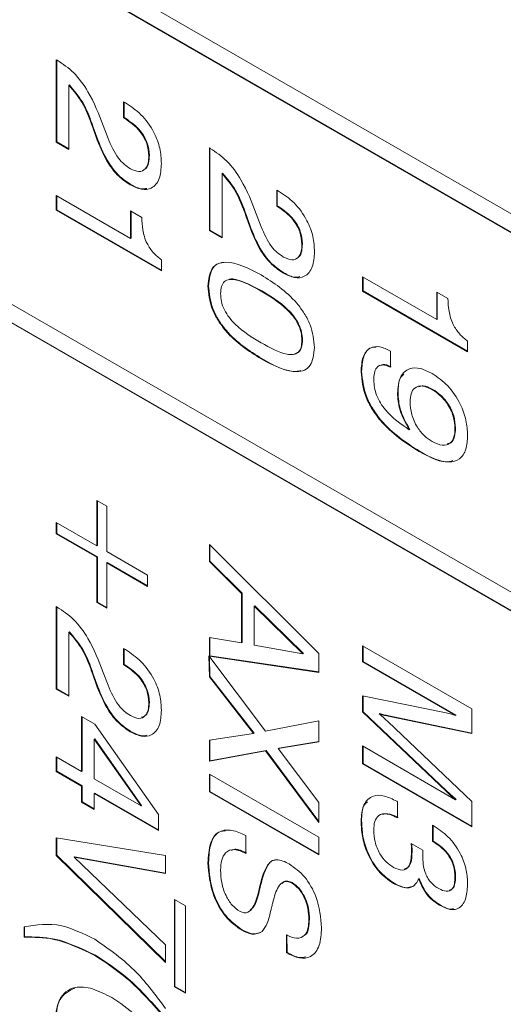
# Model space of a CAD drawing. Header units: millimetres. Extents: x 22 to 278, y 61 to 167.
# Tile 134 of 148: x 243.5 to 246.62, y 122.7 to 129.07. Entities that reach past the tile are written whole.
import ezdxf

# ---------------------------------------------------------------- set-up
doc = ezdxf.new("R2010")
doc.units = ezdxf.units.MM
doc.layers.get('0').update_dxf_attribs({"lineweight": 15})

msp = doc.modelspace()

# ---------------------------------------------------------------- linework, layer by layer
for p, q in [((266.2179, 116.5341), (239.4186, 132.0051)), ((264.5209, 117.3913), (239.5246, 131.8214)), ((264.5244, 117.3934), (239.5282, 131.8234)), ((239.5246, 129.4942), (264.5209, 115.0642)), ((264.5209, 114.9417), (239.5246, 129.3717)), ((264.5244, 114.9438), (239.5282, 129.3738)), ((243.7319, 128.8152), (243.7374, 128.812)), ((243.7319, 128.2813), (243.7319, 128.8152)), ((243.7355, 128.2833), (243.7355, 128.8132)), ((243.817, 128.6517), (243.8135, 128.6497)), ((243.8135, 128.6497), (243.8135, 128.2342)), ((244.1671, 128.5431), (244.1788, 128.5363)), ((244.1671, 128.4384), (244.1671, 128.5431)), ((244.1706, 128.4404), (244.1706, 128.541)), ((244.1706, 128.4404), (244.1671, 128.4384)), ((244.175, 128.4338), (244.1671, 128.4384)), ((244.1785, 128.4358), (244.1706, 128.4404)), ((244.1785, 128.4358), (244.175, 128.4338)), ((243.9712, 128.3781), (243.9676, 128.376)), ((243.9968, 128.2941), (243.9676, 128.376)), ((244.0003, 128.2961), (243.9712, 128.3781)), ((244.035, 128.389), (244.0666, 128.3055)), ((244.0003, 128.2961), (243.9968, 128.2941)), ((243.7355, 128.2833), (243.7319, 128.2813)), ((243.8135, 128.2342), (243.7319, 128.2813)), ((243.8135, 128.2383), (243.7355, 128.2833)), ((244.7219, 128.2437), (244.7274, 128.2405)), ((244.7219, 127.7098), (244.7219, 128.2437)), ((244.7254, 127.7119), (244.7254, 128.2417)), ((244.3338, 128.1952), (244.3302, 128.1932)), ((244.807, 128.0802), (244.8035, 128.0782)), ((244.8035, 128.0782), (244.8035, 127.6627)), ((244.2138, 128.0072), (244.2103, 128.0052)), ((243.7319, 127.9358), (244.2124, 127.6585)), ((243.7319, 127.8416), (243.7319, 127.9358)), ((243.7355, 127.8437), (243.7355, 127.9338)), ((245.157, 127.9716), (245.1688, 127.9648)), ((245.157, 127.8669), (245.157, 127.9716)), ((245.1605, 127.8689), (245.1605, 127.9695)), ((245.1605, 127.8689), (245.157, 127.8669)), ((245.1649, 127.8623), (245.157, 127.8669)), ((245.1685, 127.8644), (245.1605, 127.8689)), ((245.1685, 127.8644), (245.1649, 127.8623)), ((243.7355, 127.8437), (243.7319, 127.8416)), ((244.4118, 127.4491), (243.7319, 127.8416)), ((244.4118, 127.4532), (243.7355, 127.8437)), ((244.2124, 127.8364), (244.2849, 127.7946)), ((244.2124, 127.6585), (244.2124, 127.8364)), ((244.2159, 127.6605), (244.2159, 127.8344)), ((244.9611, 127.8066), (244.9576, 127.8046)), ((244.9867, 127.7226), (244.9576, 127.8046)), ((244.9903, 127.7246), (244.9611, 127.8066)), ((245.025, 127.8175), (245.0566, 127.734)), ((244.9903, 127.7246), (244.9867, 127.7226)), ((244.2159, 127.6605), (244.2124, 127.6585)), ((244.7254, 127.7119), (244.7219, 127.7098)), ((244.8035, 127.6627), (244.7219, 127.7098)), ((244.8035, 127.6668), (244.7254, 127.7119)), ((245.3237, 127.6238), (245.3202, 127.6217)), ((244.4118, 127.5196), (244.4118, 127.4491)), ((245.2037, 127.4357), (245.2002, 127.4337)), ((245.7118, 127.4105), (246.1923, 127.1331)), ((245.7118, 127.3163), (245.7118, 127.4105)), ((245.7154, 127.3183), (245.7154, 127.4085)), ((244.7163, 127.3515), (244.7128, 127.3495)), ((245.0601, 127.3197), (245.0566, 127.3177)), ((245.7154, 127.3183), (245.7118, 127.3163)), ((246.3917, 126.9238), (245.7118, 127.3163)), ((246.3917, 126.9279), (245.7154, 127.3183)), ((246.1923, 127.3111), (246.2648, 127.2692)), ((246.1923, 127.1331), (246.1923, 127.3111)), ((246.1958, 127.1352), (246.1958, 127.3091)), ((246.1958, 127.1352), (246.1923, 127.1331)), ((245.3237, 127.0001), (245.3202, 126.998)), ((246.3917, 126.9943), (246.3917, 126.9238)), ((245.8931, 126.929), (245.8931, 126.8243)), ((245.0601, 126.8801), (245.0566, 126.878)), ((245.7063, 126.7967), (245.7028, 126.7947)), ((245.942, 126.6582), (245.9385, 126.6562)), ((246.1661, 126.6813), (246.1625, 126.6792)), ((246.0178, 126.4214), (246.0142, 126.4194)), ((246.3137, 126.4302), (246.3101, 126.4282)), ((246.0809, 126.2803), (246.0774, 126.2782)), ((243.9948, 125.961), (244.0583, 125.9244)), ((243.9948, 125.6679), (243.9948, 125.961)), ((243.9984, 125.6699), (243.9984, 125.959)), ((244.0583, 125.9244), (244.0583, 125.6312)), ((243.7319, 125.8196), (243.9948, 125.6679)), ((243.7319, 125.7464), (243.7319, 125.8196)), ((243.7355, 125.7484), (243.7355, 125.8176)), ((243.7355, 125.7484), (243.7319, 125.7464)), ((243.9984, 125.5966), (243.7355, 125.7484)), ((243.9948, 125.5946), (243.7319, 125.7464)), ((243.9984, 125.6699), (243.9948, 125.6679)), ((244.0583, 125.6312), (244.3212, 125.4795)), ((244.7219, 125.6774), (245.429, 124.9711)), ((244.7219, 125.5666), (244.7219, 125.6774)), ((244.7254, 125.5687), (244.7254, 125.6738)), ((243.9984, 125.5966), (243.9948, 125.5946)), ((243.9948, 125.3015), (243.9948, 125.5946)), ((243.9984, 125.3035), (243.9984, 125.5966)), ((244.0618, 125.56), (244.0583, 125.558)), ((244.0583, 125.558), (244.0583, 125.2648)), ((244.3212, 125.4062), (244.0583, 125.558)), ((244.3212, 125.4103), (244.0618, 125.56)), ((244.7254, 125.5687), (244.7219, 125.5666)), ((244.9304, 125.3597), (244.7219, 125.5666)), ((244.9339, 125.3618), (244.7254, 125.5687)), ((244.3212, 125.4795), (244.3212, 125.4062)), ((243.9984, 125.3035), (243.9948, 125.3015)), ((244.0583, 125.2648), (243.9948, 125.3015)), ((244.0583, 125.2689), (243.9984, 125.3035)), ((244.9339, 125.3618), (244.9304, 125.3597)), ((244.9304, 125.0401), (244.9304, 125.3597)), ((244.9339, 125.0422), (244.9339, 125.3618)), ((243.7319, 125.2753), (243.7374, 125.2721)), ((243.7319, 124.7414), (243.7319, 125.2753)), ((243.7355, 124.7434), (243.7355, 125.2732)), ((245.0155, 125.2805), (245.012, 125.2784)), ((245.3268, 124.9694), (245.012, 125.2784)), ((245.012, 125.2784), (245.012, 125.0256)), ((245.3304, 124.9715), (245.0155, 125.2805)), ((243.817, 125.1118), (243.8135, 125.1098)), ((243.8135, 125.1098), (243.8135, 124.6943)), ((244.7219, 125.0746), (244.9304, 125.0401)), ((244.7219, 124.955), (244.7219, 125.0746)), ((244.7254, 124.9571), (244.7254, 125.074)), ((244.1671, 125.0031), (244.1788, 124.9964)), ((244.1671, 124.8985), (244.1671, 125.0031)), ((244.1706, 124.9005), (244.1706, 125.0011)), ((244.9339, 125.0422), (244.9304, 125.0401)), ((245.012, 125.0256), (245.3268, 124.9694)), ((245.7118, 125.0221), (246.4189, 124.6139)), ((245.7118, 124.9175), (245.7118, 125.0221)), ((245.7154, 124.9195), (245.7154, 125.0201)), ((244.7186, 124.9555), (245.0838, 124.469)), ((244.7219, 124.8211), (244.7186, 124.9555)), ((244.7254, 124.9571), (244.7219, 124.955)), ((245.429, 124.8493), (244.7219, 124.955)), ((244.7254, 124.8231), (244.7223, 124.9506)), ((245.429, 124.8519), (244.7254, 124.9571)), ((245.3304, 124.9715), (245.3268, 124.9694)), ((245.429, 124.9711), (245.429, 124.8493)), ((245.7154, 124.9195), (245.7118, 124.9175)), ((246.3178, 124.5717), (245.7154, 124.9195)), ((244.1706, 124.9005), (244.1671, 124.8985)), ((244.175, 124.8939), (244.1671, 124.8985)), ((244.1785, 124.8959), (244.1706, 124.9005)), ((244.1785, 124.8959), (244.175, 124.8939)), ((246.3142, 124.5697), (245.7118, 124.9175)), ((243.9712, 124.8382), (243.9676, 124.8361)), ((243.9968, 124.7542), (243.9676, 124.8361)), ((244.0003, 124.7562), (243.9712, 124.8382)), ((244.035, 124.8491), (244.0666, 124.7656)), ((244.7254, 124.8231), (244.7219, 124.8211)), ((245.008, 124.4527), (244.7219, 124.8211)), ((245.0115, 124.4548), (244.7254, 124.8231)), ((243.7355, 124.7434), (243.7319, 124.7414)), ((243.8135, 124.6943), (243.7319, 124.7414)), ((243.8135, 124.6984), (243.7355, 124.7434)), ((244.0003, 124.7562), (243.9968, 124.7542)), ((245.7118, 124.6976), (246.2523, 124.5874)), ((245.7118, 124.5929), (245.7118, 124.6976)), ((245.7154, 124.595), (245.7154, 124.6969)), ((244.3338, 124.6553), (244.3302, 124.6533)), ((246.4189, 124.6139), (246.4189, 124.4536)), ((243.8951, 124.5634), (243.9815, 124.5136)), ((243.8951, 124.2075), (243.8951, 124.5634)), ((243.8986, 124.2096), (243.8986, 124.5614)), ((245.0838, 124.469), (245.429, 124.5364)), ((245.429, 124.5364), (245.429, 124.4)), ((245.7154, 124.595), (245.7118, 124.5929)), ((246.2523, 124.0797), (245.7118, 124.5929)), ((246.2559, 124.0817), (245.7154, 124.595)), ((245.8234, 124.5825), (245.8199, 124.5804)), ((245.8815, 124.5682), (245.878, 124.5662)), ((246.4189, 124.4536), (245.878, 124.5662)), ((246.4189, 124.4564), (245.8815, 124.5682)), ((246.3178, 124.5717), (246.3142, 124.5697)), ((243.9815, 124.5136), (244.3937, 123.9292)), ((245.878, 124.5286), (246.4189, 124.0143)), ((243.9802, 124.4201), (243.9767, 124.418)), ((244.2802, 123.9852), (243.9767, 124.418)), ((243.9767, 124.418), (243.9767, 124.1604)), ((244.2838, 123.9872), (243.9802, 124.4201)), ((244.2138, 124.4673), (244.2103, 124.4653)), ((244.7219, 124.4097), (245.008, 124.4527)), ((244.7219, 124.2746), (244.7219, 124.4097)), ((244.7254, 124.2766), (244.7254, 124.4102)), ((245.0115, 124.4548), (245.008, 124.4527)), ((245.429, 124.4), (245.1673, 124.3557)), ((245.1709, 124.3577), (245.1673, 124.3557)), ((245.1673, 124.3557), (245.429, 124.0066)), ((245.429, 124.4014), (245.1709, 124.3577)), ((245.7118, 124.3731), (246.3142, 124.0253)), ((245.7118, 124.2579), (245.7118, 124.3731)), ((245.7154, 124.26), (245.7154, 124.371)), ((243.7319, 124.3017), (243.8951, 124.2075)), ((243.7319, 124.2075), (243.7319, 124.3017)), ((243.7355, 124.2095), (243.7355, 124.2997)), ((245.0858, 124.3416), (244.7219, 124.2746)), ((245.0893, 124.3437), (244.7254, 124.2766)), ((245.0893, 124.3437), (245.0858, 124.3416)), ((245.429, 123.8769), (245.0858, 124.3416)), ((245.429, 123.8837), (245.0893, 124.3437)), ((244.7254, 124.2766), (244.7219, 124.2746)), ((245.7154, 124.26), (245.7118, 124.2579)), ((246.4189, 123.8497), (245.7118, 124.2579)), ((246.4189, 123.8538), (245.7154, 124.26)), ((243.7355, 124.2095), (243.7319, 124.2075)), ((243.8951, 124.1133), (243.7319, 124.2075)), ((243.8986, 124.1153), (243.7355, 124.2095)), ((243.8986, 124.2096), (243.8951, 124.2075)), ((243.9767, 124.1604), (244.2802, 123.9852)), ((244.7219, 124.1908), (245.429, 123.7826)), ((244.7219, 124.0757), (244.7219, 124.1908)), ((244.7254, 124.0777), (244.7254, 124.1888)), ((243.8986, 124.1153), (243.8951, 124.1133)), ((243.8951, 124.0086), (243.8951, 124.1133)), ((243.8986, 124.0107), (243.8986, 124.1153)), ((243.9802, 124.0682), (243.9767, 124.0662)), ((243.9767, 124.0662), (243.9767, 123.9615)), ((244.3937, 123.8255), (243.9767, 124.0662)), ((244.3937, 123.8295), (243.9802, 124.0682)), ((244.7254, 124.0777), (244.7219, 124.0757)), ((245.429, 123.6675), (244.7219, 124.0757)), ((245.429, 123.6716), (244.7254, 124.0777)), ((246.2559, 124.0817), (246.2523, 124.0797)), ((246.3178, 124.0274), (246.3142, 124.0253)), ((243.8986, 124.0107), (243.8951, 124.0086)), ((243.9767, 123.9615), (243.8951, 124.0086)), ((243.9767, 123.9656), (243.8986, 124.0107)), ((244.2838, 123.9872), (244.2802, 123.9852)), ((245.429, 124.0066), (245.429, 123.8769)), ((245.9335, 124.0148), (245.9385, 124.0119)), ((245.9385, 124.0119), (245.9385, 123.9073)), ((246.4189, 124.0143), (246.4189, 123.8497)), ((244.3937, 123.9292), (244.3937, 123.8255)), ((245.7063, 123.8869), (245.7028, 123.8848)), ((246.1651, 123.8602), (246.1699, 123.8574)), ((246.1651, 123.7555), (246.1651, 123.8602)), ((246.1686, 123.7575), (246.1686, 123.8581)), ((243.7319, 123.7783), (244.439, 123.6632)), ((243.7319, 123.6631), (243.7319, 123.7783)), ((243.7355, 123.6652), (243.7355, 123.7777)), ((244.9576, 123.7931), (244.9576, 123.6779)), ((245.429, 123.7826), (245.429, 123.6675)), ((246.027, 123.7417), (246.1025, 123.6976)), ((246.0274, 123.7377), (246.027, 123.7417)), ((246.0306, 123.7395), (246.0274, 123.7377)), ((246.1686, 123.7575), (246.1651, 123.7555)), ((243.7355, 123.6652), (243.7319, 123.6631)), ((244.439, 122.9723), (243.7319, 123.6631)), ((244.439, 122.9778), (243.7355, 123.6652)), ((243.8506, 123.655), (243.8471, 123.6529)), ((243.8471, 123.6529), (244.439, 123.0863)), ((244.439, 123.5474), (243.8471, 123.6529)), ((244.439, 123.5501), (243.8506, 123.655)), ((244.439, 123.6632), (244.439, 123.5474)), ((246.0326, 123.6864), (246.0291, 123.6843)), ((244.7163, 123.6188), (244.7128, 123.6167)), ((246.3137, 123.5261), (246.3101, 123.5241)), ((245.257, 123.4882), (245.2535, 123.4862)), ((245.9164, 123.4844), (245.9128, 123.4824)), ((246.0785, 123.5154), (246.075, 123.5134)), ((245.044, 123.4327), (245.0404, 123.4307)), ((245.0477, 123.4489), (245.0441, 123.4469)), ((244.4952, 123.3795), (244.5678, 123.3377)), ((244.4952, 122.8142), (244.4952, 123.3795)), ((244.4988, 122.8163), (244.4988, 123.3775)), ((244.5678, 123.3377), (244.5678, 122.7724)), ((246.2142, 123.3439), (246.2107, 123.3418)), ((243.5234, 123.1345), (243.5234, 123.2017)), ((243.5269, 123.1365), (243.5269, 123.2037)), ((245.3691, 123.2523), (245.3655, 123.2502)), ((243.5269, 123.1365), (243.5234, 123.1345)), ((244.9346, 123.1823), (244.9311, 123.1802)), ((245.2205, 123.0341), (245.22, 123.1495)), ((245.224, 123.0362), (245.2236, 123.1516)), ((244.439, 123.0863), (244.439, 122.9723)), ((243.9845, 123.0189), (243.9809, 123.0169)), ((245.224, 123.0362), (245.2205, 123.0341)), ((244.4988, 122.8163), (244.4952, 122.8142)), ((244.5678, 122.7764), (244.4988, 122.8163)), ((244.5678, 122.7724), (244.4952, 122.8142))]:
    msp.add_line(p, q)
for points, knots in [([(243.7374, 128.812), (243.7742, 128.7875), (243.8477, 128.7387), (243.9593, 128.585), (244.0063, 128.4634), (244.035, 128.389)], [0, 0, 0, 0, 0.279996, 0.559198, 1, 1, 1, 1]), ([(243.9676, 128.376), (243.9476, 128.4326), (243.9119, 128.5332), (243.8434, 128.6142), (243.8135, 128.6497)], [0, 0, 0, 0, 0.562606, 1, 1, 1, 1]), ([(243.9712, 128.3781), (243.9511, 128.4347), (243.9154, 128.5352), (243.847, 128.6163), (243.817, 128.6517)], [0, 0, 0, 0, 0.562606, 1, 1, 1, 1]), ([(244.1788, 128.5363), (244.2131, 128.5136), (244.2815, 128.4684), (244.3632, 128.3558), (244.4065, 128.2398), (244.41, 128.1757), (244.4118, 128.1436)], [0, 0, 0, 0, 0.280451, 0.559362, 0.779308, 1, 1, 1, 1]), ([(244.3302, 128.1932), (244.3279, 128.2195), (244.3234, 128.272), (244.2649, 128.3725), (244.2091, 128.4105), (244.175, 128.4338)], [0, 0, 0, 0, 0.280567, 0.560264, 1, 1, 1, 1]), ([(244.3338, 128.1952), (244.3315, 128.2215), (244.3269, 128.274), (244.2684, 128.3745), (244.2126, 128.4126), (244.1785, 128.4358)], [0, 0, 0, 0, 0.280567, 0.560264, 1, 1, 1, 1]), ([(244.2138, 128.0072), (244.1884, 128.0242), (244.1375, 128.0583), (244.0563, 128.1597), (244.0216, 128.2444), (244.0003, 128.2961)], [0, 0, 0, 0, 0.280291, 0.560216, 1, 1, 1, 1]), ([(244.0666, 128.3055), (244.086, 128.2606), (244.113, 128.1979), (244.1705, 128.1359), (244.1975, 128.1182), (244.211, 128.1094)], [0, 0, 0, 0, 0.558127, 0.779013, 1, 1, 1, 1]), ([(244.2103, 128.0052), (244.1848, 128.0222), (244.134, 128.0562), (244.0528, 128.1576), (244.018, 128.2423), (243.9968, 128.2941)], [0, 0, 0, 0, 0.280291, 0.560216, 1, 1, 1, 1]), ([(244.7274, 128.2405), (244.7642, 128.2161), (244.8377, 128.1672), (244.9492, 128.0135), (244.9962, 127.8919), (245.025, 127.8175)], [0, 0, 0, 0, 0.279996, 0.559198, 1, 1, 1, 1]), ([(244.211, 128.1094), (244.2299, 128.1008), (244.2676, 128.0835), (244.3082, 128.1032), (244.3278, 128.1435), (244.3294, 128.1766), (244.3302, 128.1932)], [0, 0, 0, 0, 0.27961, 0.558548, 0.779048, 1, 1, 1, 1]), ([(244.3055, 128.1092), (244.3073, 128.1099), (244.3205, 128.1148), (244.3305, 128.1471), (244.3327, 128.1792), (244.3338, 128.1952)], [0, 0, 0, 0, 0.075688, 0.537371, 1, 1, 1, 1]), ([(244.4118, 128.1436), (244.4095, 128.1085), (244.4049, 128.0384), (244.3549, 127.9795), (244.2846, 127.9691), (244.2351, 127.9931), (244.2103, 128.0052)], [0, 0, 0, 0, 0.28044, 0.559681, 0.779592, 1, 1, 1, 1]), ([(244.9576, 127.8046), (244.9375, 127.8611), (244.9018, 127.9617), (244.8334, 128.0427), (244.8035, 128.0782)], [0, 0, 0, 0, 0.562606, 1, 1, 1, 1]), ([(244.9611, 127.8066), (244.941, 127.8632), (244.9054, 127.9637), (244.8369, 128.0448), (244.807, 128.0802)], [0, 0, 0, 0, 0.562606, 1, 1, 1, 1]), ([(244.3168, 127.9825), (244.307, 127.9803), (244.2767, 127.9735), (244.2392, 127.9936), (244.2138, 128.0072)], [0, 0, 0, 0, 0.324555, 1, 1, 1, 1]), ([(245.1688, 127.9648), (245.2031, 127.9421), (245.2715, 127.8969), (245.3532, 127.7843), (245.3964, 127.6683), (245.4, 127.6043), (245.4018, 127.5722)], [0, 0, 0, 0, 0.280451, 0.559362, 0.779308, 1, 1, 1, 1]), ([(245.3202, 127.6217), (245.3179, 127.648), (245.3133, 127.7005), (245.2548, 127.801), (245.199, 127.8391), (245.1649, 127.8623)], [0, 0, 0, 0, 0.280567, 0.5602644, 1, 1, 1, 1]), ([(245.3237, 127.6238), (245.3214, 127.65), (245.3168, 127.7025), (245.2583, 127.803), (245.2026, 127.8411), (245.1685, 127.8644)], [0, 0, 0, 0, 0.280567, 0.5602644, 1, 1, 1, 1]), ([(244.2849, 127.7946), (244.286, 127.7679), (244.2882, 127.7148), (244.3115, 127.6313), (244.3592, 127.5608), (244.3942, 127.5334), (244.4118, 127.5196)], [0, 0, 0, 0, 0.281056, 0.560319, 0.779649, 1, 1, 1, 1]), ([(245.2002, 127.4337), (245.1748, 127.4507), (245.1239, 127.4847), (245.0428, 127.5861), (245.008, 127.6708), (244.9867, 127.7226)], [0, 0, 0, 0, 0.280291, 0.560216, 1, 1, 1, 1]), ([(245.2037, 127.4357), (245.1783, 127.4527), (245.1274, 127.4868), (245.0463, 127.5882), (245.0115, 127.6729), (244.9903, 127.7246)], [0, 0, 0, 0, 0.280291, 0.560216, 1, 1, 1, 1]), ([(245.0566, 127.734), (245.0759, 127.6891), (245.103, 127.6264), (245.1605, 127.5644), (245.1874, 127.5468), (245.2009, 127.538)], [0, 0, 0, 0, 0.558127, 0.779013, 1, 1, 1, 1]), ([(245.2009, 127.538), (245.2198, 127.5293), (245.2576, 127.512), (245.2981, 127.5318), (245.3178, 127.572), (245.3194, 127.6051), (245.3202, 127.6217)], [0, 0, 0, 0, 0.27961, 0.558548, 0.779048, 1, 1, 1, 1]), ([(245.2954, 127.5377), (245.2973, 127.5384), (245.3105, 127.5434), (245.3204, 127.5756), (245.3226, 127.6077), (245.3237, 127.6238)], [0, 0, 0, 0, 0.075688, 0.537371, 1, 1, 1, 1]), ([(245.4018, 127.5722), (245.3994, 127.537), (245.3948, 127.4669), (245.3449, 127.408), (245.2746, 127.3976), (245.225, 127.4216), (245.2002, 127.4337)], [0, 0, 0, 0, 0.2804405, 0.5596806, 0.7795919, 1, 1, 1, 1]), ([(244.7128, 127.3495), (244.7174, 127.3928), (244.7243, 127.458), (244.7768, 127.4977), (244.8755, 127.5163), (244.9762, 127.4641), (245.0566, 127.4224)], [0, 0, 0, 0, 0.249143, 0.374733, 0.500472, 1, 1, 1, 1]), ([(244.7163, 127.3515), (244.7211, 127.3944), (244.7283, 127.459), (244.774, 127.497), (244.8001, 127.5006), (244.8095, 127.5019)], [0, 0, 0, 0, 0.5588322, 0.8405316, 1, 1, 1, 1]), ([(245.0566, 127.4224), (245.1371, 127.3711), (245.238, 127.3069), (245.3372, 127.1745), (245.3899, 127.0739), (245.3971, 127.0005), (245.4018, 126.9517)], [0, 0, 0, 0, 0.499613, 0.625369, 0.750951, 1, 1, 1, 1]), ([(245.3068, 127.411), (245.2969, 127.4088), (245.2667, 127.402), (245.2291, 127.4221), (245.2037, 127.4357)], [0, 0, 0, 0, 0.324555, 1, 1, 1, 1]), ([(245.0566, 126.878), (244.976, 126.9294), (244.8751, 126.9938), (244.7763, 127.1268), (244.7241, 127.2275), (244.7173, 127.3008), (244.7128, 127.3495)], [0, 0, 0, 0, 0.499438, 0.62518, 0.750791, 1, 1, 1, 1]), ([(245.0601, 126.8801), (244.9795, 126.9315), (244.8787, 126.9958), (244.7799, 127.1288), (244.7277, 127.2296), (244.7209, 127.3028), (244.7163, 127.3515)], [0, 0, 0, 0, 0.499438, 0.62518, 0.750791, 1, 1, 1, 1]), ([(245.0566, 127.3177), (244.9996, 127.3491), (244.9283, 127.3884), (244.8502, 127.3947), (244.8174, 127.3817), (244.7972, 127.3488), (244.7953, 127.3173), (244.7944, 127.3016)], [0, 0, 0, 0, 0.499895, 0.625152, 0.750076, 0.874879, 1, 1, 1, 1]), ([(245.0601, 127.3197), (245.004, 127.3493), (244.9339, 127.3864), (244.8632, 127.3983), (244.8509, 127.3925), (244.8491, 127.3916)], [0, 0, 0, 0, 0.77226, 0.965764, 1, 1, 1, 1]), ([(244.7944, 127.3016), (244.7953, 127.2847), (244.7971, 127.251), (244.817, 127.1948), (244.8499, 127.1438), (244.9282, 127.0601), (244.9995, 127.0171), (245.0566, 126.9827)], [0, 0, 0, 0, 0.125107, 0.249967, 0.374902, 0.500148, 1, 1, 1, 1]), ([(245.3202, 126.998), (245.3192, 127.015), (245.3173, 127.0488), (245.2969, 127.1051), (245.2639, 127.1561), (245.1853, 127.24), (245.1138, 127.2832), (245.0566, 127.3177)], [0, 0, 0, 0, 0.12508, 0.249871, 0.374795, 0.50005, 1, 1, 1, 1]), ([(245.3237, 127.0001), (245.3227, 127.017), (245.3208, 127.0508), (245.3004, 127.1072), (245.2674, 127.1581), (245.1889, 127.242), (245.1173, 127.2852), (245.0601, 127.3197)], [0, 0, 0, 0, 0.12508, 0.249871, 0.374795, 0.50005, 1, 1, 1, 1]), ([(246.2648, 127.2692), (246.2659, 127.2426), (246.2681, 127.1895), (246.2914, 127.106), (246.3391, 127.0354), (246.3741, 127.008), (246.3917, 126.9943)], [0, 0, 0, 0, 0.2810561, 0.5603187, 0.7796488, 1, 1, 1, 1]), ([(245.0566, 126.9827), (245.1138, 126.9512), (245.1853, 126.9118), (245.2641, 126.9045), (245.2972, 126.9175), (245.3174, 126.9505), (245.3192, 126.9822), (245.3202, 126.998)], [0, 0, 0, 0, 0.4999047, 0.6251667, 0.7500876, 0.8748731, 1, 1, 1, 1]), ([(245.2725, 126.9118), (245.2818, 126.9145), (245.3024, 126.9204), (245.3208, 126.9529), (245.3227, 126.9843), (245.3237, 127.0001)], [0, 0, 0, 0, 0.289921, 0.644475, 1, 1, 1, 1]), ([(245.7028, 126.7947), (245.7048, 126.8283), (245.7089, 126.8953), (245.7549, 126.9537), (245.8222, 126.9634), (245.8695, 126.9405), (245.8931, 126.929)], [0, 0, 0, 0, 0.280577, 0.559701, 0.779575, 1, 1, 1, 1]), ([(245.4018, 126.9517), (245.3971, 126.9083), (245.3901, 126.8429), (245.3376, 126.8025), (245.2384, 126.784), (245.1373, 126.8363), (245.0566, 126.878)], [0, 0, 0, 0, 0.2491408, 0.3747236, 0.5004751, 1, 1, 1, 1]), ([(245.7063, 126.7967), (245.7085, 126.8298), (245.7129, 126.8958), (245.7512, 126.9532), (245.7894, 126.9545), (245.8012, 126.9549)], [0, 0, 0, 0, 0.410234, 0.818343, 1, 1, 1, 1]), ([(245.3122, 126.8025), (245.305, 126.8008), (245.2338, 126.7836), (245.1424, 126.8344), (245.0601, 126.8801)], [0, 0, 0, 0, 0.099993, 1, 1, 1, 1]), ([(245.8931, 126.8243), (245.8755, 126.832), (245.8404, 126.8473), (245.8034, 126.8274), (245.7865, 126.7885), (245.7851, 126.7576), (245.7843, 126.7422)], [0, 0, 0, 0, 0.279747, 0.558512, 0.77895, 1, 1, 1, 1]), ([(245.8967, 126.8263), (245.8782, 126.8358), (245.854, 126.8484), (245.8378, 126.8385), (245.834, 126.8361)], [0, 0, 0, 0, 0.760061, 1, 1, 1, 1]), ([(246.0774, 126.2782), (245.9896, 126.335), (245.8798, 126.4062), (245.7731, 126.552), (245.716, 126.6615), (245.708, 126.7415), (245.7028, 126.7947)], [0, 0, 0, 0, 0.4993433, 0.6251798, 0.7508537, 1, 1, 1, 1]), ([(246.0809, 126.2803), (245.9932, 126.3371), (245.8833, 126.4082), (245.7766, 126.554), (245.7196, 126.6635), (245.7116, 126.7435), (245.7063, 126.7967)], [0, 0, 0, 0, 0.4993433, 0.6251798, 0.7508537, 1, 1, 1, 1]), ([(245.9385, 126.6562), (245.9415, 126.693), (245.9476, 126.7667), (246.0075, 126.8203), (246.0847, 126.8227), (246.1372, 126.7965), (246.1634, 126.7834)], [0, 0, 0, 0, 0.279949, 0.559125, 0.779309, 1, 1, 1, 1]), ([(245.942, 126.6582), (245.9429, 126.6978), (245.9441, 126.7506), (245.9731, 126.7731), (245.9803, 126.7787)], [0, 0, 0, 0, 0.751389, 1, 1, 1, 1]), ([(246.1634, 126.7834), (246.1978, 126.7599), (246.2666, 126.7128), (246.3448, 126.596), (246.3863, 126.4802), (246.3899, 126.4159), (246.3917, 126.3837)], [0, 0, 0, 0, 0.27995, 0.559068, 0.779241, 1, 1, 1, 1]), ([(245.7843, 126.7422), (245.7875, 126.7095), (245.7922, 126.6603), (245.8271, 126.5926), (245.8933, 126.5032), (245.9605, 126.4566), (246.0142, 126.4194)], [0, 0, 0, 0, 0.248865, 0.374362, 0.500012, 1, 1, 1, 1]), ([(246.1625, 126.6792), (246.1414, 126.6895), (246.0992, 126.7099), (246.0497, 126.6966), (246.0234, 126.6556), (246.0212, 126.6187), (246.02, 126.6002)], [0, 0, 0, 0, 0.280273, 0.559272, 0.7793, 1, 1, 1, 1]), ([(246.1661, 126.6813), (246.1443, 126.6929), (246.1106, 126.711), (246.0853, 126.7008), (246.0764, 126.6973)], [0, 0, 0, 0, 0.645313, 1, 1, 1, 1]), ([(246.0142, 126.4194), (245.9895, 126.4644), (245.9453, 126.5451), (245.9406, 126.6221), (245.9385, 126.6562)], [0, 0, 0, 0, 0.558275, 1, 1, 1, 1]), ([(246.0178, 126.4214), (245.9931, 126.4665), (245.9488, 126.5471), (245.9441, 126.6242), (245.942, 126.6582)], [0, 0, 0, 0, 0.558275, 1, 1, 1, 1]), ([(246.3101, 126.4282), (246.3082, 126.4545), (246.3043, 126.5071), (246.2645, 126.5872), (246.2138, 126.6459), (246.1796, 126.6681), (246.1625, 126.6792)], [0, 0, 0, 0, 0.279985, 0.5589709, 0.7792341, 1, 1, 1, 1]), ([(246.3137, 126.4302), (246.3117, 126.4566), (246.3078, 126.5092), (246.2681, 126.5892), (246.2173, 126.6479), (246.1832, 126.6701), (246.1661, 126.6813)], [0, 0, 0, 0, 0.279985, 0.5589709, 0.7792341, 1, 1, 1, 1]), ([(246.02, 126.6002), (246.0216, 126.5738), (246.0248, 126.5211), (246.0607, 126.4391), (246.1114, 126.3773), (246.146, 126.3547), (246.1634, 126.3434)], [0, 0, 0, 0, 0.28047, 0.559328, 0.779293, 1, 1, 1, 1]), ([(246.1634, 126.3434), (246.1854, 126.3328), (246.2294, 126.3116), (246.2805, 126.3265), (246.3069, 126.3703), (246.309, 126.4089), (246.3101, 126.4282)], [0, 0, 0, 0, 0.280163, 0.559091, 0.779276, 1, 1, 1, 1]), ([(246.2591, 126.3294), (246.2677, 126.3307), (246.291, 126.3343), (246.3099, 126.3734), (246.3124, 126.4113), (246.3137, 126.4302)], [0, 0, 0, 0, 0.22747, 0.613263, 1, 1, 1, 1]), ([(246.3917, 126.3837), (246.3898, 126.3519), (246.3861, 126.2886), (246.3433, 126.2249), (246.2423, 126.1959), (246.1454, 126.2443), (246.0774, 126.2782)], [0, 0, 0, 0, 0.187322, 0.37406, 0.561042, 1, 1, 1, 1]), ([(246.2964, 126.2199), (246.2895, 126.2174), (246.231, 126.1962), (246.1513, 126.2409), (246.0809, 126.2803)], [0, 0, 0, 0, 0.117722, 1, 1, 1, 1]), ([(243.7374, 125.2721), (243.7742, 125.2476), (243.8477, 125.1988), (243.9593, 125.0451), (244.0063, 124.9235), (244.035, 124.8491)], [0, 0, 0, 0, 0.279996, 0.559198, 1, 1, 1, 1]), ([(243.9676, 124.8361), (243.9476, 124.8927), (243.9119, 124.9933), (243.8434, 125.0743), (243.8135, 125.1098)], [0, 0, 0, 0, 0.562606, 1, 1, 1, 1]), ([(243.9712, 124.8382), (243.9511, 124.8947), (243.9154, 124.9953), (243.847, 125.0764), (243.817, 125.1118)], [0, 0, 0, 0, 0.562606, 1, 1, 1, 1]), ([(244.1788, 124.9964), (244.2131, 124.9737), (244.2815, 124.9285), (244.3632, 124.8159), (244.4065, 124.6999), (244.41, 124.6358), (244.4118, 124.6037)], [0, 0, 0, 0, 0.280451, 0.559362, 0.779308, 1, 1, 1, 1]), ([(244.3302, 124.6533), (244.3279, 124.6796), (244.3234, 124.7321), (244.2649, 124.8326), (244.2091, 124.8706), (244.175, 124.8939)], [0, 0, 0, 0, 0.280567, 0.560264, 1, 1, 1, 1]), ([(244.3338, 124.6553), (244.3315, 124.6816), (244.3269, 124.7341), (244.2684, 124.8346), (244.2126, 124.8727), (244.1785, 124.8959)], [0, 0, 0, 0, 0.280567, 0.560264, 1, 1, 1, 1]), ([(244.2103, 124.4653), (244.1848, 124.4823), (244.134, 124.5163), (244.0528, 124.6177), (244.018, 124.7024), (243.9968, 124.7542)], [0, 0, 0, 0, 0.280291, 0.560216, 1, 1, 1, 1]), ([(244.2138, 124.4673), (244.1884, 124.4843), (244.1375, 124.5183), (244.0563, 124.6197), (244.0216, 124.7045), (244.0003, 124.7562)], [0, 0, 0, 0, 0.280291, 0.560216, 1, 1, 1, 1]), ([(244.0666, 124.7656), (244.086, 124.7207), (244.113, 124.658), (244.1705, 124.5959), (244.1975, 124.5783), (244.211, 124.5695)], [0, 0, 0, 0, 0.5581266, 0.7790134, 1, 1, 1, 1]), ([(244.4118, 124.6037), (244.4095, 124.5686), (244.4049, 124.4985), (244.3549, 124.4396), (244.2846, 124.4291), (244.2351, 124.4532), (244.2103, 124.4653)], [0, 0, 0, 0, 0.28044, 0.559681, 0.779592, 1, 1, 1, 1]), ([(244.211, 124.5695), (244.2299, 124.5609), (244.2676, 124.5435), (244.3082, 124.5633), (244.3278, 124.6036), (244.3294, 124.6367), (244.3302, 124.6533)], [0, 0, 0, 0, 0.27961, 0.558548, 0.779048, 1, 1, 1, 1]), ([(244.2838, 124.5599), (244.2936, 124.5625), (244.3155, 124.5685), (244.3311, 124.6063), (244.3329, 124.639), (244.3338, 124.6553)], [0, 0, 0, 0, 0.290051, 0.644662, 1, 1, 1, 1]), ([(245.8199, 124.5804), (245.8309, 124.5713), (245.8505, 124.5549), (245.8696, 124.5366), (245.878, 124.5286)], [0, 0, 0, 0, 0.560006, 1, 1, 1, 1]), ([(245.878, 124.5662), (245.8673, 124.5682), (245.8481, 124.5719), (245.8285, 124.5778), (245.8199, 124.5804)], [0, 0, 0, 0, 0.56006, 1, 1, 1, 1]), ([(245.8815, 124.5682), (245.8708, 124.5703), (245.8517, 124.5739), (245.8321, 124.5799), (245.8234, 124.5825)], [0, 0, 0, 0, 0.56006, 1, 1, 1, 1]), ([(246.2523, 124.5874), (246.2637, 124.5849), (246.2841, 124.5804), (246.305, 124.573), (246.3142, 124.5697)], [0, 0, 0, 0, 0.5599492, 1, 1, 1, 1]), ([(244.3168, 124.4426), (244.307, 124.4404), (244.2767, 124.4336), (244.2392, 124.4537), (244.2138, 124.4673)], [0, 0, 0, 0, 0.324555, 1, 1, 1, 1]), ([(245.7028, 123.8848), (245.7057, 123.9229), (245.7115, 123.9988), (245.7728, 124.0547), (245.8527, 124.0556), (245.9065, 124.0284), (245.9335, 124.0148)], [0, 0, 0, 0, 0.280115, 0.559017, 0.779197, 1, 1, 1, 1]), ([(246.3142, 124.0253), (246.3026, 124.0351), (246.2818, 124.0526), (246.2613, 124.0714), (246.2523, 124.0797)], [0, 0, 0, 0, 0.559973, 1, 1, 1, 1]), ([(246.3178, 124.0274), (246.3061, 124.0372), (246.2853, 124.0547), (246.2649, 124.0735), (246.2559, 124.0817)], [0, 0, 0, 0, 0.559973, 1, 1, 1, 1]), ([(245.7063, 123.8869), (245.707, 123.9278), (245.7079, 123.9822), (245.7375, 124.0054), (245.7448, 124.0111)], [0, 0, 0, 0, 0.7535417, 1, 1, 1, 1]), ([(245.9385, 123.9073), (245.916, 123.918), (245.8712, 123.9394), (245.8159, 123.9309), (245.7877, 123.8867), (245.7855, 123.8472), (245.7843, 123.8274)], [0, 0, 0, 0, 0.2806915, 0.5594019, 0.7792757, 1, 1, 1, 1]), ([(245.942, 123.9093), (245.9189, 123.9214), (245.8816, 123.941), (245.8525, 123.9318), (245.8414, 123.9283)], [0, 0, 0, 0, 0.619235, 1, 1, 1, 1]), ([(245.9128, 123.4824), (245.8787, 123.5065), (245.8104, 123.5548), (245.7397, 123.6772), (245.707, 123.7901), (245.7042, 123.8532), (245.7028, 123.8848)], [0, 0, 0, 0, 0.279361, 0.558332, 0.778914, 1, 1, 1, 1]), ([(245.9164, 123.4844), (245.8822, 123.5086), (245.8139, 123.5568), (245.7433, 123.6792), (245.7105, 123.7922), (245.7077, 123.8553), (245.7063, 123.8869)], [0, 0, 0, 0, 0.279361, 0.558332, 0.778914, 1, 1, 1, 1]), ([(246.1699, 123.8574), (246.2023, 123.8359), (246.2668, 123.793), (246.3442, 123.6874), (246.3864, 123.5779), (246.3899, 123.5173), (246.3917, 123.4869)], [0, 0, 0, 0, 0.280391, 0.559399, 0.779365, 1, 1, 1, 1]), ([(244.7128, 123.6167), (244.7151, 123.6603), (244.7197, 123.7473), (244.7778, 123.8256), (244.8663, 123.8346), (244.9271, 123.8069), (244.9576, 123.7931)], [0, 0, 0, 0, 0.280657, 0.559429, 0.779298, 1, 1, 1, 1]), ([(244.7163, 123.6188), (244.719, 123.6616), (244.7242, 123.7469), (244.7689, 123.8216), (244.8141, 123.823), (244.8251, 123.8233)], [0, 0, 0, 0, 0.432418, 0.861932, 1, 1, 1, 1]), ([(245.7843, 123.8274), (245.7856, 123.803), (245.7882, 123.7543), (245.8189, 123.678), (245.865, 123.6186), (245.8973, 123.5974), (245.9134, 123.5867)], [0, 0, 0, 0, 0.280656, 0.559744, 0.779511, 1, 1, 1, 1]), ([(244.9611, 123.68), (244.9348, 123.6935), (244.8978, 123.7127), (244.8718, 123.6992), (244.8643, 123.6953)], [0, 0, 0, 0, 0.711175, 1, 1, 1, 1]), ([(246.0291, 123.6843), (246.0289, 123.6942), (246.0285, 123.7119), (246.0278, 123.7298), (246.0274, 123.7377)], [0, 0, 0, 0, 0.559986, 1, 1, 1, 1]), ([(246.0326, 123.6864), (246.0324, 123.6963), (246.0321, 123.7139), (246.0313, 123.7318), (246.0309, 123.7397)], [0, 0, 0, 0, 0.559986, 1, 1, 1, 1]), ([(246.3101, 123.5241), (246.3086, 123.5491), (246.3055, 123.5989), (246.2646, 123.6756), (246.2137, 123.725), (246.1813, 123.7453), (246.1651, 123.7555)], [0, 0, 0, 0, 0.280224, 0.558001, 0.778617, 1, 1, 1, 1]), ([(246.3137, 123.5261), (246.3121, 123.5511), (246.3091, 123.6009), (246.2682, 123.6776), (246.2172, 123.727), (246.1849, 123.7474), (246.1686, 123.7575)], [0, 0, 0, 0, 0.280224, 0.558001, 0.778617, 1, 1, 1, 1]), ([(244.9576, 123.6779), (244.9322, 123.6893), (244.8816, 123.7121), (244.8258, 123.6887), (244.7979, 123.636), (244.7956, 123.5915), (244.7944, 123.5693)], [0, 0, 0, 0, 0.279918, 0.55883, 0.779103, 1, 1, 1, 1]), ([(245.9134, 123.5867), (245.933, 123.5778), (245.9722, 123.56), (246.0231, 123.5938), (246.0268, 123.65), (246.0291, 123.6843)], [0, 0, 0, 0, 0.280253, 0.559686, 1, 1, 1, 1]), ([(245.9816, 123.5763), (245.9934, 123.5811), (246.029, 123.5956), (246.0312, 123.6501), (246.0326, 123.6864)], [0, 0, 0, 0, 0.333993, 1, 1, 1, 1]), ([(246.1025, 123.6976), (246.1022, 123.6916), (246.1017, 123.681), (246.1016, 123.6702), (246.1016, 123.6654)], [0, 0, 0, 0, 0.5599977, 1, 1, 1, 1]), ([(246.1016, 123.6654), (246.1021, 123.6462), (246.1031, 123.6081), (246.1145, 123.5548), (246.1354, 123.5132), (246.1639, 123.4768), (246.1887, 123.4605), (246.2052, 123.4497)], [0, 0, 0, 0, 0.250796, 0.500532, 0.62557, 0.750579, 1, 1, 1, 1]), ([(244.9311, 123.1802), (244.8944, 123.2067), (244.821, 123.2596), (244.727, 123.433), (244.7182, 123.5471), (244.7128, 123.6167)], [0, 0, 0, 0, 0.28001, 0.560069, 1, 1, 1, 1]), ([(244.9346, 123.1823), (244.8979, 123.2087), (244.8245, 123.2617), (244.7305, 123.4351), (244.7217, 123.5491), (244.7163, 123.6188)], [0, 0, 0, 0, 0.28001, 0.560069, 1, 1, 1, 1]), ([(245.0441, 123.4469), (245.0574, 123.5034), (245.0741, 123.5739), (245.1209, 123.6294), (245.1671, 123.6432), (245.2101, 123.6232), (245.2387, 123.6098)], [0, 0, 0, 0, 0.500943, 0.626188, 0.751268, 1, 1, 1, 1]), ([(245.0477, 123.4489), (245.0615, 123.5043), (245.0787, 123.5735), (245.12, 123.6289), (245.138, 123.6325), (245.1443, 123.6338)], [0, 0, 0, 0, 0.723483, 0.904367, 1, 1, 1, 1]), ([(245.2387, 123.6098), (245.2734, 123.5846), (245.3428, 123.5341), (245.4325, 123.3706), (245.4416, 123.2623), (245.4471, 123.1961)], [0, 0, 0, 0, 0.280081, 0.560249, 1, 1, 1, 1]), ([(244.7944, 123.5693), (244.7955, 123.5431), (244.7976, 123.4908), (244.8228, 123.4097), (244.8674, 123.3386), (244.9024, 123.3141), (244.9199, 123.3019)], [0, 0, 0, 0, 0.281124, 0.560949, 0.780338, 1, 1, 1, 1]), ([(246.2052, 123.4497), (246.222, 123.4415), (246.2557, 123.4252), (246.2928, 123.4416), (246.3082, 123.4797), (246.3095, 123.5093), (246.3101, 123.5241)], [0, 0, 0, 0, 0.279973, 0.558282, 0.778793, 1, 1, 1, 1]), ([(246.2719, 123.4402), (246.2804, 123.4423), (246.2997, 123.4469), (246.3115, 123.4824), (246.3129, 123.5115), (246.3137, 123.5261)], [0, 0, 0, 0, 0.279635, 0.63925, 1, 1, 1, 1]), ([(245.2535, 123.4862), (245.2442, 123.4903), (245.2257, 123.4987), (245.1941, 123.493), (245.1567, 123.4521), (245.1422, 123.3985), (245.1325, 123.3628)], [0, 0, 0, 0, 0.12479, 0.249814, 0.499493, 1, 1, 1, 1]), ([(245.257, 123.4882), (245.2478, 123.4923), (245.2295, 123.5004), (245.2063, 123.498), (245.1972, 123.4874), (245.1931, 123.4826)], [0, 0, 0, 0, 0.357857, 0.716385, 1, 1, 1, 1]), ([(245.3655, 123.2502), (245.3644, 123.2734), (245.3623, 123.3196), (245.3389, 123.3911), (245.2997, 123.4536), (245.2689, 123.4753), (245.2535, 123.4862)], [0, 0, 0, 0, 0.281007, 0.560859, 0.780365, 1, 1, 1, 1]), ([(245.3691, 123.2523), (245.368, 123.2754), (245.3659, 123.3217), (245.3425, 123.3932), (245.3033, 123.4557), (245.2724, 123.4774), (245.257, 123.4882)], [0, 0, 0, 0, 0.281007, 0.560859, 0.780365, 1, 1, 1, 1]), ([(246.075, 123.5134), (246.0669, 123.4975), (246.0507, 123.4656), (245.9945, 123.4448), (245.9438, 123.4682), (245.9128, 123.4824)], [0, 0, 0, 0, 0.280899, 0.561106, 1, 1, 1, 1]), ([(246.0279, 123.4643), (246.0206, 123.4608), (245.9906, 123.4464), (245.9484, 123.4681), (245.9164, 123.4844)], [0, 0, 0, 0, 0.242008, 1, 1, 1, 1]), ([(246.2107, 123.3418), (246.1951, 123.3519), (246.1638, 123.372), (246.1103, 123.4285), (246.0884, 123.4812), (246.075, 123.5134)], [0, 0, 0, 0, 0.2814183, 0.5622336, 1, 1, 1, 1]), ([(246.2142, 123.3439), (246.1986, 123.3539), (246.1674, 123.3741), (246.1138, 123.4305), (246.0919, 123.4833), (246.0785, 123.5154)], [0, 0, 0, 0, 0.2814183, 0.5622336, 1, 1, 1, 1]), ([(246.3917, 123.4869), (246.3902, 123.4533), (246.387, 123.3862), (246.3473, 123.3209), (246.2814, 123.3073), (246.2343, 123.3303), (246.2107, 123.3418)], [0, 0, 0, 0, 0.280903, 0.5601602, 0.7797064, 1, 1, 1, 1]), ([(244.9199, 123.3019), (244.9293, 123.2978), (244.948, 123.2896), (244.9793, 123.2973), (245.0158, 123.3403), (245.0306, 123.3945), (245.0404, 123.4307)], [0, 0, 0, 0, 0.124674, 0.249605, 0.499326, 1, 1, 1, 1]), ([(244.9857, 123.3105), (244.9932, 123.3172), (245.0238, 123.3447), (245.0353, 123.3948), (245.044, 123.4327)], [0, 0, 0, 0, 0.244091, 1, 1, 1, 1]), ([(245.0404, 123.4307), (245.0411, 123.4338), (245.0422, 123.4393), (245.0435, 123.4445), (245.0441, 123.4469)], [0, 0, 0, 0, 0.5600021, 1, 1, 1, 1]), ([(245.044, 123.4327), (245.0446, 123.4358), (245.0457, 123.4413), (245.0471, 123.4466), (245.0477, 123.4489)], [0, 0, 0, 0, 0.5600021, 1, 1, 1, 1]), ([(245.1325, 123.3628), (245.1307, 123.3556), (245.1275, 123.3429), (245.1244, 123.33), (245.123, 123.3243)], [0, 0, 0, 0, 0.559999, 1, 1, 1, 1]), ([(246.3001, 123.3203), (246.2946, 123.3188), (246.2701, 123.3123), (246.2386, 123.3301), (246.2142, 123.3439)], [0, 0, 0, 0, 0.223995, 1, 1, 1, 1]), ([(245.1206, 123.3141), (245.1138, 123.2833), (245.1016, 123.2285), (245.0748, 123.1889), (245.063, 123.1715)], [0, 0, 0, 0, 0.560907, 1, 1, 1, 1]), ([(245.123, 123.3243), (245.1226, 123.3223), (245.1219, 123.3189), (245.121, 123.3155), (245.1206, 123.3141)], [0, 0, 0, 0, 0.55994, 1, 1, 1, 1]), ([(243.5234, 123.2017), (243.602, 123.2148), (243.7423, 123.2383), (243.908, 123.1573), (243.9809, 123.1216)], [0, 0, 0, 0, 0.559746, 1, 1, 1, 1]), ([(245.22, 123.1495), (245.2428, 123.14), (245.288, 123.1209), (245.3389, 123.1409), (245.3627, 123.19), (245.3646, 123.2301), (245.3655, 123.2502)], [0, 0, 0, 0, 0.280266, 0.558887, 0.779096, 1, 1, 1, 1]), ([(245.3385, 123.15), (245.3394, 123.1504), (245.3542, 123.1556), (245.365, 123.1942), (245.3677, 123.2329), (245.3691, 123.2523)], [0, 0, 0, 0, 0.032955, 0.515715, 1, 1, 1, 1]), ([(243.9809, 123.0169), (243.891, 123.0597), (243.7302, 123.1361), (243.5867, 123.135), (243.5234, 123.1345)], [0, 0, 0, 0, 0.55939, 1, 1, 1, 1]), ([(243.9845, 123.0189), (243.8945, 123.0617), (243.7338, 123.1381), (243.5902, 123.137), (243.5269, 123.1365)], [0, 0, 0, 0, 0.55939, 1, 1, 1, 1]), ([(245.063, 123.1715), (245.0418, 123.1618), (245.0038, 123.1445), (244.9534, 123.1693), (244.9311, 123.1802)], [0, 0, 0, 0, 0.558284, 1, 1, 1, 1]), ([(245.0665, 123.1736), (245.0453, 123.1639), (245.0073, 123.1465), (244.9569, 123.1713), (244.9346, 123.1823)], [0, 0, 0, 0, 0.558284, 1, 1, 1, 1]), ([(245.4471, 123.1961), (245.4448, 123.1558), (245.4402, 123.0755), (245.3862, 123.004), (245.3053, 122.993), (245.2488, 123.0204), (245.2205, 123.0341)], [0, 0, 0, 0, 0.28065, 0.559701, 0.779492, 1, 1, 1, 1]), ([(243.9809, 123.1216), (244.0739, 123.0573), (244.2401, 122.9423), (244.3782, 122.7555), (244.439, 122.6731)], [0, 0, 0, 0, 0.5591203, 1, 1, 1, 1]), ([(244.439, 122.6059), (244.3577, 122.6989), (244.2126, 122.865), (244.0517, 122.9705), (243.9809, 123.0169)], [0, 0, 0, 0, 0.5599397, 1, 1, 1, 1]), ([(244.4426, 122.6079), (244.3613, 122.7009), (244.2161, 122.867), (244.0553, 122.9725), (243.9845, 123.0189)], [0, 0, 0, 0, 0.5599397, 1, 1, 1, 1]), ([(245.345, 123.0083), (245.3327, 123.0054), (245.2971, 122.9972), (245.2529, 123.0207), (245.224, 123.0362)], [0, 0, 0, 0, 0.34456, 1, 1, 1, 1]), ([(243.7229, 122.5684), (243.7275, 122.6271), (243.7368, 122.7442), (243.8388, 122.8209), (243.9657, 122.8087), (244.0485, 122.766), (244.09, 122.7446)], [0, 0, 0, 0, 0.2799747, 0.5585368, 0.7789397, 1, 1, 1, 1]), ([(243.7264, 122.5704), (243.7303, 122.6309), (243.7377, 122.7476), (243.8139, 122.7868), (243.8507, 122.8057)], [0, 0, 0, 0, 0.517554, 1, 1, 1, 1]), ([(244.09, 122.7446), (244.1429, 122.7101), (244.2484, 122.6415), (244.3788, 122.4731), (244.4487, 122.2932), (244.4543, 122.1941), (244.4572, 122.1445)], [0, 0, 0, 0, 0.280656, 0.559563, 0.779404, 1, 1, 1, 1])]:
    msp.add_open_spline(points, degree=3, knots=knots)

doc.saveas('drawing.dxf')
